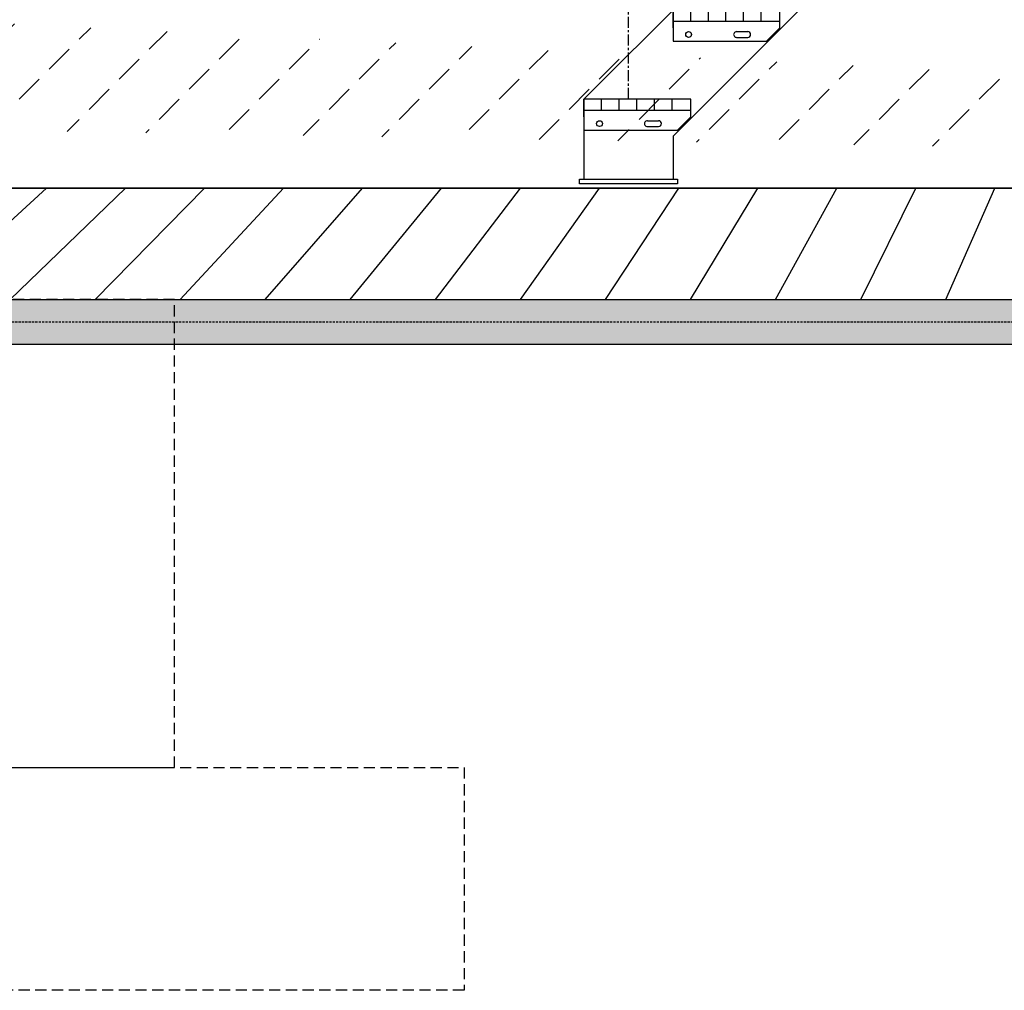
# Model space of a CAD drawing. Header units: centimetres. Extents: x 657501712 to 657529232, y 555122765 to 555182979.
# Tile 54 of 77: x 657506042 to 657506263, y 555123617 to 555123835. Entities that reach past the tile are written whole.
import ezdxf

# ---------------------------------------------------------------- set-up
doc = ezdxf.new("R2010")
doc.units = ezdxf.units.CM
doc.header["$LTSCALE"] = 0.1
doc.linetypes.add('ZKZOK_PW_06_00_300$0$CENTER', pattern=[2, 1.25, -0.25, 0.25, -0.25])
doc.linetypes.add('ZKZOK_PW_06_00_300$0$DASHED', pattern=[0.75, 0.5, -0.25])
for name, color, linetype in [('xrefs', 7, 'Continuous'), ('ZKZOK_PW_06_00_300$0$G_GB_010L', 7, 'Continuous'), ('ZKZOK_PW_06_00_300$0$S_GB_101T', 1, 'Continuous'), ('ZKZOK_PW_06_00_300$0$S_GB_302L', 2, 'Continuous'), ('ZKZOK_PW_06_00_300$0$S_GB_303L', 3, 'Continuous'), ('ZKZOK_PW_06_00_300$0$S_GB_309H', 9, 'Continuous'), ('ZKZOK_PW_06_00_300$0$S_GB_309L', 9, 'Continuous'), ('ZKZOK_PW_06_00_300$0$S_GB_314L', 4, 'Continuous'), ('ZKZOK_PW_06_00_300$0$S_GB_403L', 3, 'Continuous'), ('ZKZOK_PW_06_00_300$0$S_GB_405L', 5, 'Continuous'), ('ZKZOK_PW_06_00_300$0$S_GB_409L', 9, 'Continuous')]:
    doc.layers.add(name, color=color, linetype=linetype)

# ---------------------------------------------------------------- blocks, each defined once
blk = doc.blocks.new('ZKZOK_PW_06_00_300$0$A$C4F434233')
at = {"layer": 'ZKZOK_PW_06_00_300$0$S_GB_403L', "color": 9, "ltscale": 0.5}
for p, q in [((-2875.031614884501, 200.0084318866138, -1.59661130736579e-08), (-1105.000597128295, 1970.004220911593, -1.59661130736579e-08)), ((-2675.031604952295, 117.1645634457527, -1.59661130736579e-08), (-1022.159050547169, 1770.004220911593, -1.59661130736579e-08)), ((-2875.031604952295, 200.0084418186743, -1.59661130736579e-08), (-2875.031604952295, 20.00422091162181, -1.59661130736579e-08)), ((-2675.031604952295, 117.1645634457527, -1.59661130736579e-08), (-2675.031604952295, 20.00422091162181, -1.59661130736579e-08))]:
    blk.add_line(p, q, dxfattribs=at)
at = {"layer": 'ZKZOK_PW_06_00_300$0$S_GB_403L', "color": 9, "ltscale": 2, "extrusion": (-3.435418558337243e-07, 3.782638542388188e-06, 0.9999999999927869)}
for p, q in [((-2675.031845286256, 400.0084418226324, -3.193216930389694e-08), (-2675.031845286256, 330.0084418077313, 0.0002647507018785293)), ((-2435.031844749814, 360.0084422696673, -0.0008101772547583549), (-2435.031847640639, 400.0044844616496, 0.002410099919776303)), ((-2435.031845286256, 360.0084418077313, 0.0002337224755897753), (-2465.031845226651, 330.0084418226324, 0.0003368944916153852)), ((-2435.031846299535, 360.0084407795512, 0.00256138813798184), (-2435.031845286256, 360.0084418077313, 0.0002337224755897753)), ((-2532.53184752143, 351.5044845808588, 0.002560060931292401), (-2507.53184752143, 351.504484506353, 0.004896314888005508)), ((-2532.53184752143, 338.5044845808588, 0.002609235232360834), (-2507.53184752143, 338.5044845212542, 0.002617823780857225)), ((-2675.031845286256, 330.0084418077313, 0.0002647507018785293), (-2465.031845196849, 330.0084418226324, 0.000336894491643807)), ((-2875.031845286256, 200.0084418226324, -3.193216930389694e-08), (-2875.031845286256, 130.0084418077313, 0.0002647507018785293)), ((-2635.031847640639, 200.0044844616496, 0.002410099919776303), (-2875.031845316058, 200.0084418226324, -3.19322261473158e-08)), ((-2635.031844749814, 160.0084422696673, -0.0008101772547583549), (-2635.031847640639, 200.0044844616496, 0.002410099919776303)), ((-2635.031845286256, 160.0084418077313, 0.0002337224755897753), (-2665.031845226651, 130.0084418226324, 0.0003368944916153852)), ((-2635.031846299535, 160.0084407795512, 0.00256138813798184), (-2635.031845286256, 160.0084418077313, 0.0002337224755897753)), ((-2732.53184752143, 151.5044845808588, 0.002560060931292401), (-2707.53184752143, 151.504484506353, 0.004896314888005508)), ((-2732.53184752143, 138.5044845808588, 0.002609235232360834), (-2707.53184752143, 138.5044845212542, 0.002617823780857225)), ((-2875.031845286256, 130.0084418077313, 0.0002647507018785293), (-2665.031845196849, 130.0084418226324, 0.000336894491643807))]:
    blk.add_line(p, q, dxfattribs=at)
at = {"layer": 'ZKZOK_PW_06_00_300$0$S_GB_403L', "color": 9, "ltscale": 2, "extrusion": (3.435418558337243e-07, 3.782638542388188e-06, 0.9999999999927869)}
for p, q in [((-2675.031848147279, 360.0081886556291, -0.003220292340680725), (-2675.031845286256, 400.0042308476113, -1.516611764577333e-08)), ((-2875.031848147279, 160.0081886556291, -0.003220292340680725), (-2875.031845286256, 200.0042308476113, -1.516611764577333e-08))]:
    blk.add_line(p, q, dxfattribs=at)
at = {"layer": 'ZKZOK_PW_06_00_300$0$S_GB_403L', "color": 9, "ltscale": 2}
for p, q in [((-2635.432754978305, 374.4791749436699, -5.637441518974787e-05), (-2635.432334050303, 400.0077888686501, 0.0003975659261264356)), ((-2595.833273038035, 374.4791749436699, -0.0002150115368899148), (-2595.832852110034, 400.0077888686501, 0.0002389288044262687)), ((-2556.233791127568, 374.4791749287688, -0.0003736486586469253), (-2556.233370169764, 400.0077888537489, 8.02916826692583e-05)), ((-2516.634309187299, 374.4791749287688, -0.0005322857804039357), (-2516.633888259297, 400.0077888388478, -7.83454391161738e-05)), ((-2477.034827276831, 374.4791749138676, -0.0006909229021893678), (-2477.034406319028, 400.0077888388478, -0.0002369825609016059)), ((-2835.432754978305, 174.4791749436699, -5.637441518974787e-05), (-2835.432334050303, 200.0077888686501, 0.0003975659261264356)), ((-2795.833273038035, 174.4791749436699, -0.0002150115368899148), (-2795.832852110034, 200.0077888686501, 0.0002389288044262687)), ((-2756.233791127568, 174.4791749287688, -0.0003736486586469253), (-2756.233370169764, 200.0077888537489, 8.02916826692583e-05)), ((-2716.634309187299, 174.4791749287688, -0.0005322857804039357), (-2716.633888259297, 200.0077888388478, -7.83454391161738e-05)), ((-2677.034827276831, 174.4791749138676, -0.0006909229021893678), (-2677.034406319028, 200.0077888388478, -0.0002369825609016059))]:
    blk.add_line(p, q, dxfattribs=at)
at = {"layer": 'ZKZOK_PW_06_00_300$0$S_GB_403L', "color": 9, "ltscale": 2, "extrusion": (-3.435418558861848e-07, 3.381777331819e-06, 0.9999999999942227)}
for p, q in [((-2435.031844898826, 374.4791748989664, -0.0008591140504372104), (-2675.03184546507, 374.4791749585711, 0.0001023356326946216)), ((-2635.031844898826, 174.4791748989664, -0.0008591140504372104), (-2875.03184546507, 174.4791749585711, 0.0001023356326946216))]:
    blk.add_line(p, q, dxfattribs=at)
at = {"layer": 'ZKZOK_PW_06_00_300$0$S_GB_403L', "color": 9, "elevation": -1.59661130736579e-08}
blk.add_lwpolyline([(-2885.031845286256, 20.00422091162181), (-2665.031845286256, 20.00422091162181), (-2665.031845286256, 10.00422091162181), (-2885.031845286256, 10.00422091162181)], close=True, dxfattribs=at)
at = {"layer": 'ZKZOK_PW_06_00_300$0$S_GB_403L', "color": 9, "ltscale": 2, "extrusion": (-3.435418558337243e-07, 3.782638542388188e-06, 0.9999999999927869)}
for centre in [(-2640.031847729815, 345.004484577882, 0.002432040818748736), (-2840.031847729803, 145.0044845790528, 0.001744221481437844)]:
    blk.add_circle(centre, 6.499999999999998, dxfattribs=at)
for centre, start, end in [((-2532.531847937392, 345.0044845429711, 0.004759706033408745), 90.00000000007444, 270.0000000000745), ((-2507.531847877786, 345.0044844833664, 0.004759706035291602), 270.0000000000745, 90.00000000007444), ((-2732.53184793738, 145.004484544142, 0.004071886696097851), 90.00000000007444, 270.0000000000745), ((-2707.531847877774, 145.0044844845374, 0.004071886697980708), 270.0000000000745, 90.00000000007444)]:
    blk.add_arc(centre, 6.499999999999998, start, end, dxfattribs=at)
at = {"layer": 'ZKZOK_PW_06_00_300$0$S_GB_405L', "color": 9, "linetype": 'ZKZOK_PW_06_00_300$0$CENTER', "ltscale": 200}
blk.add_line((-2775.032917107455, 200.0046824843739, -1.59661130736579e-08), (-2775.032917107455, 1300.004682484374, -1.59661130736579e-08), dxfattribs=at)
blk = doc.blocks.new('wer')
at = {"layer": 'ZKZOK_PW_06_00_300$0$S_GB_309H'}
h = blk.add_hatch(dxfattribs=at)
h.set_pattern_fill('ANSI33', color=251, scale=20, angle=360, style=0)
h.set_pattern_definition([(44.99999999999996, (-606824.3806915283, -65723.45135498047), (-89.80256121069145, 89.80256121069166), []), (44.99999999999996, (-606734.5780916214, -65723.45135498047), (-89.80256121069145, 89.80256121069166), [63.50000000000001, -31.75])])
edge = h.paths.add_edge_path()
edge.add_line((-23103.30709648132, 1.9073486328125e-06), (-23265.0649305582, 2.026557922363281e-06))
edge.add_line((-23265.06493186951, 1.9073486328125e-06), (-23265.06493163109, -99.99999809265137))
edge.add_line((-23265.06493186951, -99.99999809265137), (-23225.06493198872, -99.99999845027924))
edge.add_line((-23225.06493186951, -99.99999809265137), (-23225.06493067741, -199.9999979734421))
edge.add_line((-23225.06492996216, -199.9999980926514), (-23295.06492948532, -199.9999974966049))
edge.add_line((-23295.06492805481, -199.9999980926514), (-23322.56492900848, -199.9999983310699))
edge.add_line((-23322.56492996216, -199.9999980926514), (-23322.56493008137, -250.0781917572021))
edge.add_line((-23322.56492996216, -250.0781908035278), (-23222.56492984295, -250.0781915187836))
edge.add_line((-23222.56492996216, -250.0781927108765), (-23222.56492912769, -270.078192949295))
edge.add_line((-23222.56492996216, -270.0781927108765), (-23322.56492984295, -270.0781939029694))
edge.add_line((-23322.56492900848, -270.0781946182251), (-23322.5649305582, -249.9997186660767))
edge.add_line((-23322.56492996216, -249.9997177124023), (-22892.74825811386, -249.9997169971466))
edge.add_arc((-22412.26593875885, 368.3499422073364), 783.0833674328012, 208.059230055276, 232.1513698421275, ccw=False)
h.paths.add_polyline_path([(-22427.27884292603, -136.9887800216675), (-22427.02197742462, -137.5868120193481), (-22426.73916625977, -138.2125520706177)], flags=16)
h.paths.add_polyline_path([(-22421.76700592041, -55.35745906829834), (-22422.06264209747, -55.98317050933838), (-22421.45354175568, -54.71677303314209)], flags=16)
h.paths.add_polyline_path([(-22422.96314811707, -57.88909244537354), (-22423.24772644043, -58.51469421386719), (-22422.6607875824, -57.24914646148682)], flags=16)
h.paths.add_polyline_path([(-22420.52756595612, -52.82419300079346), (-22420.83373451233, -53.44996547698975), (-22420.20346832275, -52.18275833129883)], flags=16)
h.paths.add_polyline_path([(-22424.11398220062, -60.41901969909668), (-22424.3869934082, -61.04446697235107), (-22423.82321166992, -59.77980613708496)], flags=16)
h.paths.add_polyline_path([(-22419.24681282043, -50.289381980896), (-22419.56299495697, -50.91515827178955), (-22418.91256046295, -49.64717674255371)], flags=16)
h.paths.add_polyline_path([(-22425.21752357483, -62.94715785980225), (-22425.47845172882, -63.57240772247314), (-22424.93882369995, -62.30867195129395)], flags=16)
h.paths.add_polyline_path([(-22417.92674064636, -47.75310325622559), (-22418.25241374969, -48.37882328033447), (-22417.58280467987, -47.11010932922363)], flags=16)
h.paths.add_polyline_path([(-22426.27177810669, -65.47342777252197), (-22426.52010726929, -66.09843730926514), (-22426.00562953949, -64.83566570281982)], flags=16)
h.paths.add_polyline_path([(-22416.56935310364, -45.21544361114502), (-22416.90398216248, -45.84103870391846), (-22416.21619796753, -44.57162761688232)], flags=16)
h.paths.add_polyline_path([(-22427.27474784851, -67.99775218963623), (-22427.50997161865, -68.62248516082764), (-22427.02163982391, -67.36071395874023)], flags=16)
h.paths.add_polyline_path([(-22415.17664337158, -42.67648601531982), (-22415.51969718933, -43.30188465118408), (-22414.81472969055, -42.03181171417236)], flags=16)
h.paths.add_polyline_path([(-22428.22444248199, -70.52005195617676), (-22428.44605064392, -71.14447402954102), (-22427.9848575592, -69.8837423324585)], flags=16)
h.paths.add_polyline_path([(-22413.75061416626, -40.13631916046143), (-22414.10154628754, -40.76142978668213), (-22413.38039302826, -39.49073791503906)], flags=16)
h.paths.add_polyline_path([(-22429.11886787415, -73.04024982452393), (-22429.32635307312, -73.66432285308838), (-22428.89330101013, -72.40467071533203)], flags=16)
h.paths.add_polyline_path([(-22412.29326248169, -37.59503269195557), (-22412.65152359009, -38.21975231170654), (-22411.9151802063, -36.94848346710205)], flags=16)
h.paths.add_polyline_path([(-22429.95603275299, -75.55826568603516), (-22430.14888763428, -76.18196296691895), (-22429.74496746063, -74.92342472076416)], flags=16)
h.paths.add_polyline_path([(-22410.80659580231, -35.05271911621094), (-22411.17161655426, -35.67693519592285), (-22410.42108440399, -34.40511989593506)], flags=16)
h.paths.add_polyline_path([(-22430.73393821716, -78.07402420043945), (-22430.91165924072, -78.69731044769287), (-22430.53786849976, -77.43992710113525)], flags=16)
h.paths.add_polyline_path([(-22409.29262161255, -32.50948047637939), (-22409.66382598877, -33.13304424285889), (-22408.90009307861, -31.86072254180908)], flags=16)
h.paths.add_polyline_path([(-22431.45060157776, -80.58744430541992), (-22431.61267948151, -81.21029281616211), (-22431.2700138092, -79.95410251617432)], flags=16)
h.paths.add_polyline_path([(-22407.7533493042, -29.96542263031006), (-22408.13013648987, -30.58816432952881), (-22407.35420227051, -29.31537532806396)], flags=16)
h.paths.add_polyline_path([(-22432.10402297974, -83.09845733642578), (-22432.24995326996, -83.72083473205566), (-22431.93941116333, -82.46587467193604)], flags=16)
h.paths.add_polyline_path([(-22406.19080162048, -27.42066669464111), (-22406.57254219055, -28.04236793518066), (-22405.78540420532, -26.76915073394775)], flags=16)
h.paths.add_polyline_path([(-22432.69220924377, -85.6069746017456), (-22432.82149124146, -86.22885513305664), (-22432.54406547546, -84.97516536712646)], flags=16)
h.paths.add_polyline_path([(-22404.60701370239, -24.87535190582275), (-22404.99303817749, -25.4957332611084), (-22404.19569206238, -24.22212409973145)], flags=16)
h.paths.add_polyline_path([(-22433.21317005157, -88.11292934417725), (-22433.325299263, -88.73428344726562), (-22433.08198642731, -87.48189926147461)], flags=16)
h.paths.add_polyline_path([(-22403.00402927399, -22.3296365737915), (-22403.39361190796, -22.94833469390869), (-22402.58705043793, -21.67437362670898)], flags=16)
h.paths.add_polyline_path([(-22433.66491317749, -90.61623573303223), (-22433.7593870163, -91.23704242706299), (-22433.55118370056, -89.9860029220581)], flags=16)
h.paths.add_polyline_path([(-22401.38393688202, -19.7837381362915), (-22401.77625656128, -20.40024757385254), (-22400.96147918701, -19.12597179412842)], flags=16)
h.paths.add_polyline_path([(-22434.04544830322, -93.11682510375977), (-22434.12176132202, -93.73705196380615), (-22433.94966125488, -92.48739337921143)], flags=16)
h.paths.add_polyline_path([(-22399.74886894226, -17.23794364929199), (-22400.14296531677, -17.85155296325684), (-22399.32096862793, -16.57699966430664)], flags=16)
h.paths.add_polyline_path([(-22434.35277938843, -95.61461448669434), (-22434.41043186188, -96.23423862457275), (-22434.27543258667, -94.9860029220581)], flags=16)
h.paths.add_polyline_path([(-22398.10105323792, -14.69269466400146), (-22398.49573135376, -15.30232238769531), (-22397.66750907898, -14.02753162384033)], flags=16)
h.paths.add_polyline_path([(-22434.58491325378, -98.10952949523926), (-22434.62340354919, -98.72852611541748), (-22434.52650356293, -97.48174953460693)], flags=16)
h.paths.add_polyline_path([(-22396.44293212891, -12.14873695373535), (-22396.83654594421, -12.75263595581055), (-22396.00309181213, -11.47764492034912)], flags=16)
h.paths.add_polyline_path([(-22434.73986053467, -100.601490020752), (-22434.75868606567, -101.2198352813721), (-22434.70087814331, -99.97455596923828)], flags=16)
h.paths.add_polyline_path([(-22394.77740859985, -9.607527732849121), (-22395.16739749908, -10.20256328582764), (-22394.32971191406, -8.927410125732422)], flags=16)
h.paths.add_polyline_path([(-22434.81562805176, -103.0904264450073), (-22434.81428527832, -103.7080936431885), (-22434.79656982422, -102.4643516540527)], flags=16)
h.paths.add_polyline_path([(-22393.10872364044, -7.072544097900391), (-22393.49028301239, -7.652190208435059), (-22392.64935874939, -6.376913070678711)], flags=16)
h.paths.add_polyline_path([(-22434.81022548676, -105.5762557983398), (-22434.78821372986, -106.1932229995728), (-22434.81158447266, -104.9510555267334)], flags=16)
h.paths.add_polyline_path([(-22388.4312915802, 1.9073486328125e-06), (-22389.27570915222, -1.275419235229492), (-22388.4310503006, 0)], flags=17)
h.paths.add_polyline_path([(-22434.72165679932, -108.0589046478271), (-22434.67847728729, -108.6751489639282), (-22434.7439289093, -107.4345903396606)], flags=16)
edge = h.paths.add_edge_path()
edge.add_line((-13270.02554130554, -249.9997148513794), (-13270.02554154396, -3.266334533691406e-05))
edge.add_line((-13270.02554130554, -3.24249267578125e-05), (-23103.30709671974, 3.337860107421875e-06))
edge.add_arc((-22412.266289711, 368.3496952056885), 783.0829414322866, 208.059226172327, 232.1513782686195)
edge.add_line((-22892.74825763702, -249.9996976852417), (-13270.02554106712, -249.9997153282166))
h.paths.add_polyline_path([(-22434.54792976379, -110.5382947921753), (-22434.4830827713, -111.1537914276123), (-22434.59161090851, -109.9148826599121)], flags=16)
h.paths.add_polyline_path([(-22414.6633939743, -161.4410810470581), (-22414.34761047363, -162.0035629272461), (-22413.28552246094, -163.8889532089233), (-22413.97495174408, -162.6648359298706)], flags=16)
h.paths.add_polyline_path([(-22434.28705787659, -113.0143518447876), (-22434.20003700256, -113.629075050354), (-22434.35264205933, -112.3918581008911)], flags=16)
h.paths.add_polyline_path([(-22416.03486061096, -158.9945192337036), (-22415.73959541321, -159.5241107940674), (-22415.35023593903, -160.2176542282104)], flags=16)
h.paths.add_polyline_path([(-22433.93704032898, -115.4869937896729), (-22433.8273525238, -116.1009292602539), (-22434.02502632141, -114.8654346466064)], flags=16)
h.paths.add_polyline_path([(-22417.39500999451, -156.5489892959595), (-22417.08724403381, -157.1069564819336), (-22416.71665763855, -157.7716426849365)], flags=16)
h.paths.add_polyline_path([(-22433.49668502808, -117.9517154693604), (-22433.36303710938, -118.5692682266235), (-22433.60677146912, -117.3355417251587)], flags=16)
h.paths.add_polyline_path([(-22418.73892688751, -154.1042165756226), (-22418.42821502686, -154.6758432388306), (-22418.06930446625, -155.3265256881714)], flags=16)
h.paths.add_polyline_path([(-22432.96469688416, -120.4099645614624), (-22432.80694580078, -121.0341196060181), (-22433.09623908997, -119.8021173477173)], flags=16)
h.paths.add_polyline_path([(-22420.06169319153, -151.6599245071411), (-22419.75245857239, -152.2396059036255), (-22419.40326023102, -152.8820266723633)], flags=16)
h.paths.add_polyline_path([(-22432.34248161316, -122.871826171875), (-22432.16333961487, -123.4957189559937), (-22432.49577522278, -122.2653074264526)], flags=16)
h.paths.add_polyline_path([(-22421.35839176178, -149.2158346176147), (-22421.05342483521, -149.8008680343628), (-22420.71360969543, -150.4378709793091)], flags=16)
h.paths.add_polyline_path([(-22431.63647651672, -125.3305797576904), (-22431.43713283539, -125.9543447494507), (-22431.81025218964, -124.7253866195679)], flags=16)
h.paths.add_polyline_path([(-22422.62411117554, -146.7716732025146), (-22422.32551860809, -147.3605661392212), (-22421.99542999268, -147.9937791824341)], flags=16)
h.paths.add_polyline_path([(-22430.85160541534, -127.7864923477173), (-22430.63323974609, -128.4102735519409), (-22431.04458808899, -127.1826295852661)], flags=16)
h.paths.add_polyline_path([(-22423.85392951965, -144.3271636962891), (-22423.56348228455, -144.919020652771), (-22423.24381637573, -145.5494785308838)], flags=16)
h.paths.add_polyline_path([(-22429.99278640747, -130.2398233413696), (-22429.75658321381, -130.8637847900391), (-22430.20370292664, -129.6373147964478)], flags=16)
h.paths.add_polyline_path([(-22425.04293632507, -141.8820295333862), (-22424.76222801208, -142.4762773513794), (-22424.45384216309, -143.1046934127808)], flags=16)
h.paths.add_polyline_path([(-22429.06495475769, -132.6908206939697), (-22428.81207466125, -133.3151502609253), (-22429.29250144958, -132.0897178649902)], flags=16)
h.paths.add_polyline_path([(-22426.18621253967, -139.4359951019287), (-22425.91671943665, -140.0322608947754), (-22425.6205997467, -140.6591415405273)], flags=16)
h.paths.add_polyline_path([(-22428.3159122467, -134.540114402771), (-22428.07304000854, -135.1397399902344), (-22427.80463123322, -135.7646465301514)], flags=16)
h = blk.add_hatch(dxfattribs=at)
h.set_pattern_fill('DASH', color=251, scale=10, angle=315.079835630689)
h.set_pattern_definition([(307.0000000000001, (-16312.64784622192, 37584.72996616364), (44.46430442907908, -6.24905045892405), [31.75, -31.75])])
h.paths.add_polyline_path([(-22679.72541427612, -249.9999885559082), (-13250.02554130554, -249.9999885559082), (-13250.02554130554, -349.999716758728), (-22679.72541427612, -349.999716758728)])
at = {"layer": 'ZKZOK_PW_06_00_300$0$S_GB_101T', "color": 251}
for p, q in [((-13193.73650169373, 1.9073486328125e-06), (-20779.64205551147, 1.9073486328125e-06)), ((-13270.02554130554, 9.5367431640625e-07), (-20779.6420545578, 1.9073486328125e-06))]:
    blk.add_line(p, q, dxfattribs=at)
at = {"layer": 'ZKZOK_PW_06_00_300$0$S_GB_302L', "color": 251, "linetype": 'ZKZOK_PW_06_00_300$0$DASHED', "ltscale": 500}
for points in [[(-17050.02554130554, -1299.999712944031), (-16550.02554130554, -1299.999711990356), (-16550.02553939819, -249.9997138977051), (-17050.02553939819, -249.9997148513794)], [(-17700.02553939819, -1299.999712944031), (-15900.02553939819, -1299.999711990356), (-15900.02554130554, -1799.999714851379), (-17700.02553939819, -1799.999716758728)]]:
    blk.add_lwpolyline(points, close=True, dxfattribs=at)
at = {"layer": 'ZKZOK_PW_06_00_300$0$S_GB_303L', "color": 251, "linetype": 'Continuous'}
for p, q in [((-23265.06493186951, 1.9073486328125e-06), (-13250.02553749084, 1.9073486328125e-06)), ((-23265.06493186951, 1.9073486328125e-06), (-13270.02554130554, 9.5367431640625e-07)), ((-23322.56492996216, -249.999716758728), (-13270.02554130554, -249.9999990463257)), ((-22979.94203948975, -249.9999980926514), (-13270.02554130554, -249.9997148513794))]:
    blk.add_line(p, q, dxfattribs=at)
at = {"layer": 'ZKZOK_PW_06_00_300$0$S_GB_309L', "color": 251}
blk.add_line((-13250.02553749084, 1.9073486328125e-06), (-27234.09224700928, 1.9073486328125e-06), dxfattribs=at)
at = {"layer": 'ZKZOK_PW_06_00_300$0$S_GB_314L', "color": 251, "linetype": 'ZKZOK_PW_06_00_300$0$DASHED', "ltscale": 100}
blk.add_line((-22989.94203853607, -299.9999980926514), (-13250.02553939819, -299.9997148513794), dxfattribs=at)
at = {"layer": 'ZKZOK_PW_06_00_300$0$S_GB_409L', "color": 251, "linetype": 'Continuous'}
blk.add_line((-22824.94203948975, -349.9999980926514), (-13250.02553939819, -349.999716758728), dxfattribs=at)
at = {"layer": 'ZKZOK_PW_06_00_300$0$G_GB_010L', "color": 251}
blk.add_blockref('ZKZOK_PW_06_00_300$0$A$C4F434233', (-12755.83636188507, -2.86102294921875e-06), dxfattribs=at)

msp = doc.modelspace()

# ---------------------------------------------------------------- block references
at = {"layer": 'xrefs', "xscale": 0.1, "yscale": 0.1, "zscale": 0.1}
msp.add_blockref('wer', (657507732.19427, 555123796.7207938), dxfattribs=at)

doc.saveas('drawing.dxf')
